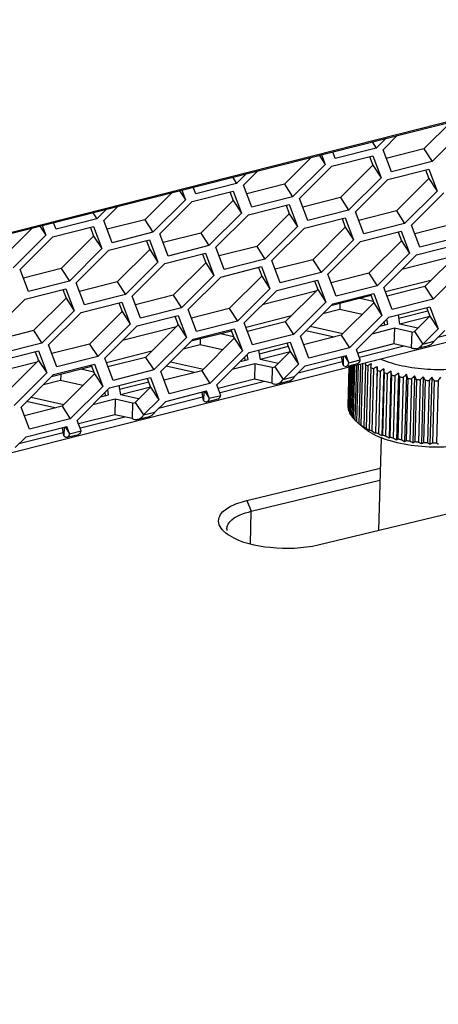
# Model space of a CAD drawing. Header units: millimetres. Extents: x 0 to 420, y 0 to 297.
# Tile 100 of 136: x 346.8 to 349.26, y 113.11 to 118.88. Entities that reach past the tile are written whole.
import ezdxf

# ---------------------------------------------------------------- set-up
doc = ezdxf.new("R2010")
doc.units = ezdxf.units.MM
doc.header["$LTSCALE"] = 23.1
doc.layers.get('0').update_dxf_attribs({"linetype": 'CONTINUOUS'})
doc.layers.add('02___PRT_ALL_AXES', color=7, linetype='CONTINUOUS')

msp = doc.modelspace()

# ---------------------------------------------------------------- linework, layer by layer
at = {"color": 7, "linetype": 'Continuous'}
for p, q in [((335.8553, 114.8658), (351.619, 118.8654)), ((335.904, 114.8843), (351.6677, 118.8838)), ((348.9338, 118.1217), (349.0176, 118.2054)), ((349.4127, 118.2432), (349.2221, 118.053)), ((348.8697, 118.1678), (348.8934, 118.1313)), ((348.9506, 118.1883), (348.8934, 118.1313)), ((348.5723, 118.0924), (348.5938, 118.0354)), ((348.654, 118.0706), (348.6393, 118.1094)), ((348.8934, 118.1313), (348.654, 118.0706)), ((348.9826, 117.9923), (348.9338, 118.1217)), ((349.174, 118.127), (349.2221, 118.053)), ((348.5938, 118.0354), (348.4031, 117.8453)), ((348.5589, 118.089), (348.5938, 118.0354)), ((348.6341, 118.0258), (348.8736, 118.0866)), ((348.8736, 118.0866), (348.9224, 117.9572)), ((349.2221, 118.053), (348.9826, 117.9923)), ((348.1316, 117.9806), (348.0745, 117.9235)), ((348.1149, 117.9139), (348.1987, 117.9976)), ((348.4435, 117.8356), (348.6341, 118.0258)), ((348.8743, 118.0311), (348.9224, 117.9572)), ((348.9628, 117.9475), (349.2022, 118.0083)), ((349.2022, 118.0083), (349.2511, 117.8789)), ((348.0745, 117.9235), (347.835, 117.8628)), ((348.0508, 117.96), (348.0745, 117.9235)), ((348.355, 117.9192), (348.4031, 117.8453)), ((348.9224, 117.9572), (348.7318, 117.767)), ((348.7721, 117.7573), (348.9628, 117.9475)), ((349.2029, 117.9528), (349.2511, 117.8789)), ((347.74, 117.8812), (347.7748, 117.8277)), ((347.7534, 117.8846), (347.7748, 117.8277)), ((347.8152, 117.818), (348.0546, 117.8788)), ((347.835, 117.8628), (347.8204, 117.9016)), ((348.0546, 117.8788), (348.1035, 117.7494)), ((348.1637, 117.7845), (348.1149, 117.9139)), ((349.2511, 117.8789), (349.0604, 117.6887)), ((349.1008, 117.6791), (349.2914, 117.8692)), ((347.7748, 117.8277), (347.5842, 117.6375)), ((347.6246, 117.6279), (347.8152, 117.818)), ((348.0554, 117.8233), (348.1035, 117.7494)), ((348.4031, 117.8453), (348.1637, 117.7845)), ((348.4923, 117.7062), (348.4435, 117.8356)), ((348.6837, 117.8409), (348.7318, 117.767)), ((347.2318, 117.7523), (347.2556, 117.7158)), ((347.3127, 117.7728), (347.2556, 117.7158)), ((347.2959, 117.7062), (347.3798, 117.7898)), ((348.1035, 117.7494), (347.9128, 117.5592)), ((348.1438, 117.7398), (348.3833, 117.8005)), ((348.3833, 117.8005), (348.4321, 117.6711)), ((348.384, 117.745), (348.4321, 117.6711)), ((348.7318, 117.767), (348.4923, 117.7062)), ((348.821, 117.6279), (348.7721, 117.7573)), ((349.0123, 117.7626), (349.0604, 117.6887)), ((347.0161, 117.655), (347.0015, 117.6938)), ((347.2556, 117.7158), (347.0161, 117.655)), ((347.3447, 117.5767), (347.2959, 117.7062)), ((347.5361, 117.7114), (347.5842, 117.6375)), ((347.9532, 117.5496), (348.1438, 117.7398)), ((348.4725, 117.6615), (348.7119, 117.7222)), ((348.7119, 117.7222), (348.7608, 117.5928)), ((349.0604, 117.6887), (348.821, 117.6279)), ((346.9211, 117.6734), (346.9559, 117.6199)), ((346.9344, 117.6768), (346.9559, 117.6199)), ((346.9963, 117.6103), (347.2357, 117.671)), ((347.2357, 117.671), (347.2845, 117.5416)), ((347.5842, 117.6375), (347.3447, 117.5767)), ((347.6734, 117.4984), (347.6246, 117.6279)), ((347.8647, 117.6331), (347.9128, 117.5592)), ((348.4321, 117.6711), (348.2415, 117.4809)), ((348.2818, 117.4713), (348.4725, 117.6615)), ((348.7126, 117.6667), (348.7608, 117.5928)), ((348.8011, 117.5832), (349.0406, 117.6439)), ((349.0406, 117.6439), (349.0894, 117.5145)), ((349.1496, 117.5496), (349.1008, 117.6791)), ((351.6507, 117.5872), (334.0129, 113.1121)), ((346.9559, 117.6199), (346.7653, 117.4297)), ((346.8056, 117.4201), (346.9963, 117.6103)), ((347.2364, 117.6155), (347.2845, 117.5416)), ((347.3249, 117.532), (347.5643, 117.5927)), ((347.5643, 117.5927), (347.6132, 117.4633)), ((348.7608, 117.5928), (348.5701, 117.4026)), ((348.6105, 117.393), (348.8011, 117.5832)), ((349.0413, 117.5884), (349.0894, 117.5145)), ((349.3891, 117.6104), (349.1496, 117.5496)), ((347.2845, 117.5416), (347.0939, 117.3514)), ((347.1343, 117.3418), (347.3249, 117.532)), ((347.5651, 117.5373), (347.6132, 117.4633)), ((347.6535, 117.4537), (347.893, 117.5144)), ((347.9128, 117.5592), (347.6734, 117.4984)), ((347.893, 117.5144), (347.9418, 117.385)), ((348.002, 117.4201), (347.9532, 117.5496)), ((348.1934, 117.5548), (348.2415, 117.4809)), ((349.0894, 117.5145), (348.8988, 117.3243)), ((349.1298, 117.5049), (349.3692, 117.5656)), ((347.6132, 117.4633), (347.4225, 117.2731)), ((347.8937, 117.459), (347.9418, 117.385)), ((348.2415, 117.4809), (348.002, 117.4201)), ((348.3307, 117.3418), (348.2818, 117.4713)), ((348.522, 117.4766), (348.5701, 117.4026)), ((348.9391, 117.3147), (349.1298, 117.5049)), ((349.3594, 117.4996), (349.0444, 117.4197)), ((346.8544, 117.2906), (346.8056, 117.4201)), ((347.0458, 117.4254), (347.0939, 117.3514)), ((347.4629, 117.2635), (347.6535, 117.4537)), ((347.9822, 117.3754), (348.2216, 117.4361)), ((348.2216, 117.4361), (348.2705, 117.3067)), ((348.5701, 117.4026), (348.3307, 117.3418)), ((348.8507, 117.3983), (348.8988, 117.3243)), ((349.418, 117.4362), (349.2274, 117.246)), ((347.0939, 117.3514), (346.8544, 117.2906)), ((347.1831, 117.2123), (347.1343, 117.3418)), ((347.3744, 117.3471), (347.4225, 117.2731)), ((347.9418, 117.385), (347.7512, 117.1948)), ((347.7916, 117.1852), (347.9822, 117.3754)), ((348.2223, 117.3807), (348.2705, 117.3067)), ((348.3108, 117.2971), (348.5503, 117.3578)), ((348.5503, 117.3578), (348.5991, 117.2284)), ((348.6593, 117.2635), (348.6105, 117.393)), ((349.2149, 117.3555), (348.9492, 117.2881)), ((346.8346, 117.2459), (347.0741, 117.3066)), ((347.0741, 117.3066), (347.1229, 117.1772)), ((348.2705, 117.3067), (348.0798, 117.1165)), ((348.1202, 117.1069), (348.3108, 117.2971)), ((348.5404, 117.2918), (348.2254, 117.2119)), ((348.551, 117.3024), (348.5991, 117.2284)), ((348.8988, 117.3243), (348.6593, 117.2635)), ((348.988, 117.1852), (348.9391, 117.3147)), ((349.1793, 117.32), (349.2274, 117.246)), ((346.644, 117.0557), (346.8346, 117.2459)), ((347.0748, 117.2512), (347.1229, 117.1772)), ((347.1632, 117.1676), (347.4027, 117.2284)), ((347.4225, 117.2731), (347.1831, 117.2123)), ((347.4027, 117.2284), (347.4515, 117.0989)), ((347.5117, 117.134), (347.4629, 117.2635)), ((347.7031, 117.2688), (347.7512, 117.1948)), ((348.5991, 117.2284), (348.4085, 117.0382)), ((348.8637, 117.2664), (348.627, 117.2064)), ((348.6395, 117.2188), (348.8789, 117.2795)), ((348.8789, 117.2795), (348.9277, 117.1501)), ((348.8796, 117.2241), (348.9277, 117.1501)), ((349.2274, 117.246), (348.988, 117.1852)), ((347.1229, 117.1772), (346.9323, 116.987)), ((346.9726, 116.9774), (347.1632, 117.1676)), ((347.4034, 117.1729), (347.4515, 117.0989)), ((347.7512, 117.1948), (347.5117, 117.134)), ((347.8404, 117.0558), (347.7916, 117.1852)), ((348.0317, 117.1905), (348.0798, 117.1165)), ((348.4488, 117.0286), (348.6395, 117.2188)), ((348.6801, 117.1848), (348.5799, 117.1594)), ((348.681, 117.2201), (348.6801, 117.1848)), ((348.811, 117.1556), (348.6801, 117.1848)), ((348.9681, 117.1405), (349.2076, 117.2013)), ((349.1972, 117.1751), (349.026, 117.1316)), ((349.2076, 117.2013), (349.2564, 117.0718)), ((347.4919, 117.0893), (347.7313, 117.1501)), ((347.7313, 117.1501), (347.7802, 117.0206)), ((348.0798, 117.1165), (347.8404, 117.0558)), ((348.396, 117.1477), (348.1302, 117.0803)), ((348.3604, 117.1122), (348.4085, 117.0382)), ((348.9277, 117.1501), (348.7371, 116.9599)), ((348.7775, 116.9503), (348.9681, 117.1405)), ((348.9446, 117.0952), (348.9414, 117.1139)), ((349.2086, 117.1444), (349.0314, 117.0995)), ((349.2083, 117.1458), (349.2564, 117.0718)), ((346.8841, 117.061), (346.9323, 116.987)), ((347.4515, 117.0989), (347.2609, 116.9087)), ((347.3013, 116.8991), (347.4919, 117.0893)), ((347.7215, 117.084), (347.4065, 117.0041)), ((347.7321, 117.0946), (347.7802, 117.0206)), ((348.0447, 117.0586), (347.8081, 116.9986)), ((347.8205, 117.011), (348.06, 117.0718)), ((348.06, 117.0718), (348.1088, 116.9423)), ((348.169, 116.9775), (348.1202, 117.1069)), ((349.0006, 117.0748), (348.9981, 116.9836)), ((349.1021, 117.0521), (349.0996, 116.9609)), ((349.1186, 117.0563), (349.1667, 116.9823)), ((349.1667, 116.9823), (349.2564, 117.0718)), ((349.2337, 116.9993), (349.2968, 117.0622)), ((349.5135, 117.086), (349.2548, 117.0204)), ((347.7802, 117.0206), (347.5895, 116.8304)), ((347.6299, 116.8208), (347.8205, 117.011)), ((347.8621, 117.0123), (347.8611, 116.977)), ((348.0607, 117.0163), (348.1088, 116.9423)), ((348.1492, 116.9327), (348.3886, 116.9935)), ((348.4085, 117.0382), (348.169, 116.9775)), ((348.3886, 116.9935), (348.4375, 116.864)), ((348.4977, 116.8992), (348.4488, 117.0286)), ((348.689, 117.0339), (348.7371, 116.9599)), ((349.1667, 116.9823), (349.2337, 116.9993)), ((346.6729, 116.8815), (346.9124, 116.9423)), ((346.9323, 116.987), (346.6928, 116.9263)), ((346.9124, 116.9423), (346.9612, 116.8128)), ((347.0214, 116.848), (346.9726, 116.9774)), ((347.2128, 116.9827), (347.2609, 116.9087)), ((347.5771, 116.94), (347.3113, 116.8725)), ((347.8611, 116.977), (347.761, 116.9516)), ((347.992, 116.9478), (347.8611, 116.977)), ((348.1088, 116.9423), (347.9182, 116.7521)), ((348.3783, 116.9673), (348.2071, 116.9238)), ((348.3897, 116.9367), (348.2125, 116.8917)), ((348.3893, 116.938), (348.4375, 116.864)), ((348.7371, 116.9599), (348.4977, 116.8992)), ((348.8005, 116.8894), (348.7775, 116.9503)), ((348.9981, 116.9836), (348.7853, 116.9296)), ((349.0576, 116.9703), (348.7967, 116.9041)), ((349.0996, 116.9609), (348.9981, 116.9836)), ((349.1432, 116.9594), (349.2013, 116.9741)), ((346.9131, 116.8868), (346.9612, 116.8128)), ((347.2609, 116.9087), (347.0214, 116.848)), ((347.3501, 116.7697), (347.3013, 116.8991)), ((347.5414, 116.9044), (347.5895, 116.8304)), ((347.9585, 116.7425), (348.1492, 116.9327)), ((348.1256, 116.8874), (348.1225, 116.9061)), ((348.6946, 116.8782), (348.4359, 116.8126)), ((348.4778, 116.8544), (348.7173, 116.9152)), ((348.6993, 116.8594), (348.6911, 116.9085)), ((348.7007, 116.911), (348.6993, 116.8594)), ((348.7072, 116.9126), (348.7334, 116.8724)), ((348.7334, 116.8724), (348.7173, 116.9152)), ((348.7334, 116.8724), (348.8005, 116.8894)), ((346.9025, 116.8763), (346.5876, 116.7963)), ((347.2258, 116.8508), (346.9891, 116.7908)), ((347.0016, 116.8032), (347.241, 116.864)), ((347.241, 116.864), (347.2899, 116.7345)), ((347.5895, 116.8304), (347.3501, 116.7697)), ((347.6787, 116.6914), (347.6299, 116.8208)), ((347.8701, 116.8261), (347.9182, 116.7521)), ((348.1816, 116.867), (348.1792, 116.7758)), ((348.2831, 116.8443), (348.2807, 116.7531)), ((348.2996, 116.8485), (348.3477, 116.7745)), ((348.3477, 116.7745), (348.4375, 116.864)), ((348.4148, 116.7915), (348.4778, 116.8544)), ((348.7264, 116.8536), (348.7858, 116.8687)), ((348.7332, 116.8469), (348.7271, 116.6208)), ((348.7338, 116.8471), (348.7275, 116.6115)), ((348.7362, 116.8477), (348.7295, 116.5993)), ((348.7392, 116.8485), (348.7323, 116.59)), ((348.7447, 116.8498), (348.7374, 116.5779)), ((348.7501, 116.8512), (348.7425, 116.5687)), ((348.7586, 116.8534), (348.7506, 116.5568)), ((348.7662, 116.8553), (348.758, 116.5478)), ((348.7777, 116.8582), (348.769, 116.5363)), ((348.7876, 116.8607), (348.7786, 116.5276)), ((348.8018, 116.8643), (348.7925, 116.5166)), ((348.8138, 116.8674), (348.8042, 116.5083)), ((348.8305, 116.8626), (348.8207, 116.4979)), ((348.8305, 116.8626), (348.8324, 116.8721)), ((348.8442, 116.8548), (348.8343, 116.4901)), ((348.8631, 116.8451), (348.8533, 116.4804)), ((348.8631, 116.8451), (348.8653, 116.8672)), ((348.8786, 116.8379), (348.8688, 116.4732)), ((348.8999, 116.8512), (348.8894, 116.4592)), ((348.8999, 116.8289), (348.8901, 116.4643)), ((348.8999, 116.8289), (348.8999, 116.8512)), ((348.9171, 116.8224), (348.9072, 116.4578)), ((348.9382, 116.8367), (348.9276, 116.4446)), ((348.9797, 116.8238), (348.9692, 116.4317)), ((346.9612, 116.8128), (346.7706, 116.6226)), ((346.811, 116.613), (347.0016, 116.8032)), ((347.0422, 116.7692), (346.942, 116.7438)), ((347.0431, 116.8045), (347.0422, 116.7692)), ((347.1731, 116.74), (347.0422, 116.7692)), ((347.2418, 116.8085), (347.2899, 116.7345)), ((347.3302, 116.7249), (347.5697, 116.7857)), ((347.5697, 116.7857), (347.6185, 116.6563)), ((348.1792, 116.7758), (347.9664, 116.7218)), ((348.2386, 116.7625), (347.9778, 116.6963)), ((348.2807, 116.7531), (348.1792, 116.7758)), ((348.3242, 116.7516), (348.3824, 116.7663)), ((348.3477, 116.7745), (348.4148, 116.7915)), ((348.9403, 116.8144), (348.9305, 116.4497)), ((348.959, 116.8086), (348.9492, 116.444)), ((348.984, 116.8016), (348.9742, 116.437)), ((349.0039, 116.7966), (348.9941, 116.432)), ((349.0241, 116.8126), (349.0135, 116.4206)), ((349.0305, 116.7907), (349.0207, 116.426)), ((349.0514, 116.7866), (349.0416, 116.4219)), ((349.0708, 116.8034), (349.0602, 116.4114)), ((349.0792, 116.7818), (349.0694, 116.4171)), ((349.101, 116.7786), (349.0912, 116.4139)), ((349.1193, 116.7962), (349.1087, 116.4042)), ((349.1296, 116.775), (349.1198, 116.4103)), ((349.152, 116.7727), (349.1422, 116.408)), ((349.1691, 116.7911), (349.1585, 116.3991)), ((349.1813, 116.7703), (349.1714, 116.4056)), ((349.204, 116.769), (349.1941, 116.4043)), ((349.2196, 116.7882), (349.2091, 116.3961)), ((349.2335, 116.7679), (349.2237, 116.4032)), ((349.2563, 116.7675), (349.2465, 116.4029)), ((347.2899, 116.7345), (347.0992, 116.5444)), ((347.1396, 116.5347), (347.3302, 116.7249)), ((347.5594, 116.7595), (347.3881, 116.716)), ((347.5707, 116.7289), (347.3935, 116.6839)), ((347.5704, 116.7302), (347.6185, 116.6563)), ((347.6589, 116.6466), (347.8983, 116.7074)), ((347.9182, 116.7521), (347.6787, 116.6914)), ((347.8883, 116.7048), (347.9145, 116.6646)), ((347.9145, 116.6646), (347.8983, 116.7074)), ((347.9815, 116.6816), (347.9585, 116.7425)), ((347.3067, 116.6796), (347.3036, 116.6983)), ((347.3627, 116.6592), (347.3602, 116.568)), ((347.5288, 116.5668), (347.6185, 116.6563)), ((347.5959, 116.5838), (347.6589, 116.6466)), ((347.8756, 116.6704), (347.6169, 116.6048)), ((347.8804, 116.6516), (347.8722, 116.7008)), ((347.8818, 116.7032), (347.8804, 116.6516)), ((347.9074, 116.6458), (347.9669, 116.6609)), ((347.9145, 116.6646), (347.9815, 116.6816)), ((346.8598, 116.4836), (346.811, 116.613)), ((347.0511, 116.6183), (347.0992, 116.5444)), ((347.4642, 116.6365), (347.4617, 116.5454)), ((347.4807, 116.6407), (347.5288, 116.5668)), ((348.7275, 116.6115), (348.7298, 116.6086)), ((347.0992, 116.5444), (346.8598, 116.4836)), ((347.1626, 116.4738), (347.1396, 116.5347)), ((347.3602, 116.568), (347.1474, 116.514)), ((347.4197, 116.5548), (347.1588, 116.4886)), ((347.4617, 116.5454), (347.3602, 116.568)), ((347.5053, 116.5438), (347.5635, 116.5585)), ((347.5288, 116.5668), (347.5959, 116.5838)), ((348.7675, 116.539), (348.769, 116.5375)), ((346.8399, 116.4389), (347.0794, 116.4996)), ((347.0615, 116.4438), (347.0533, 116.493)), ((347.0628, 116.4954), (347.0615, 116.4438)), ((347.0694, 116.4971), (347.0955, 116.4568)), ((347.0955, 116.4568), (347.0794, 116.4996)), ((347.0955, 116.4568), (347.1626, 116.4738)), ((348.7786, 116.5276), (348.7781, 116.5281)), ((348.8223, 116.4901), (348.7981, 116.5109)), ((348.8194, 116.4963), (348.8243, 116.4925)), ((348.8223, 116.4901), (348.8218, 116.4905)), ((346.7769, 116.376), (346.8399, 116.4389)), ((347.0567, 116.4626), (346.798, 116.397)), ((347.0885, 116.438), (347.1479, 116.4531)), ((348.9222, 116.4333), (348.9075, 115.8893)), ((348.1348, 116.0654), (348.9174, 116.2553)), ((348.1612, 116.002), (348.9155, 116.1851)), ((348.1348, 116.0654), (348.1612, 116.002)), ((349.4242, 116.0139), (348.5535, 115.8039)), ((348.1561, 115.8106), (348.1612, 116.002))]:
    msp.add_line(p, q, dxfattribs=at)
at = {"color": 3, "linetype": 'Continuous'}
for p, q in [((349.3326, 118.2853), (349.174, 118.127)), ((349.174, 118.127), (348.953, 118.0709)), ((348.5137, 118.0775), (348.355, 117.9192)), ((348.8551, 118.0819), (348.8743, 118.0311)), ((348.8743, 118.0311), (348.6837, 117.8409)), ((349.1838, 118.0036), (349.2029, 117.9528)), ((348.355, 117.9192), (348.134, 117.8631)), ((349.2029, 117.9528), (349.0123, 117.7626)), ((347.6947, 117.8697), (347.5361, 117.7114)), ((348.0362, 117.8741), (348.0554, 117.8233)), ((348.0554, 117.8233), (347.8647, 117.6331)), ((348.6837, 117.8409), (348.4627, 117.7848)), ((348.384, 117.745), (348.1934, 117.5548)), ((348.3648, 117.7958), (348.384, 117.745)), ((349.0123, 117.7626), (348.7913, 117.7066)), ((347.5361, 117.7114), (347.3151, 117.6554)), ((348.6935, 117.7175), (348.7126, 117.6667)), ((346.8758, 117.6619), (346.7171, 117.5037)), ((347.2173, 117.6663), (347.2364, 117.6155)), ((347.8647, 117.6331), (347.6437, 117.5771)), ((348.7126, 117.6667), (348.522, 117.4766)), ((349.0221, 117.6392), (349.0413, 117.5884)), ((349.341, 117.6843), (349.1199, 117.6283)), ((347.2364, 117.6155), (347.0458, 117.4254)), ((347.5459, 117.588), (347.5651, 117.5373)), ((349.0413, 117.5884), (348.8507, 117.3983)), ((347.5651, 117.5373), (347.3744, 117.3471)), ((348.1934, 117.5548), (347.9724, 117.4988)), ((347.8937, 117.459), (347.7031, 117.2688)), ((347.8745, 117.5097), (347.8937, 117.459)), ((348.522, 117.4766), (348.301, 117.4205)), ((349.3699, 117.5102), (349.1793, 117.32)), ((347.0458, 117.4254), (346.8248, 117.3693)), ((348.2032, 117.4315), (348.2223, 117.3807)), ((348.8507, 117.3983), (348.6296, 117.3422)), ((347.3744, 117.3471), (347.1534, 117.291)), ((348.2223, 117.3807), (348.0317, 117.1905)), ((348.5318, 117.3532), (348.551, 117.3024)), ((347.0556, 117.302), (347.0748, 117.2512)), ((348.551, 117.3024), (348.3604, 117.1122)), ((349.1793, 117.32), (348.9583, 117.2639)), ((347.0748, 117.2512), (346.8841, 117.061)), ((347.3842, 117.2237), (347.4034, 117.1729)), ((347.7031, 117.2688), (347.4821, 117.2127)), ((348.8796, 117.2241), (348.689, 117.0339)), ((348.8764, 117.2327), (348.7989, 117.25)), ((348.8605, 117.2749), (348.8796, 117.2241)), ((347.4034, 117.1729), (347.2128, 116.9827)), ((348.0317, 117.1905), (347.8107, 117.1344)), ((349.1891, 117.1966), (349.2083, 117.1458)), ((347.7129, 117.1454), (347.7321, 117.0946)), ((348.3604, 117.1122), (348.1394, 117.0561)), ((348.9615, 117.0995), (348.9566, 117.129)), ((349.0223, 117.1542), (349.0313, 117.0999)), ((349.1186, 117.0563), (349.2083, 117.1458)), ((346.8841, 117.061), (346.6631, 117.0049)), ((347.7321, 117.0946), (347.5414, 116.9044)), ((348.0415, 117.0671), (348.0607, 117.0163)), ((348.6475, 117.0234), (348.4809, 117.0606)), ((348.5071, 117.0867), (348.699, 117.0439)), ((349.0006, 117.0748), (348.8687, 117.0413)), ((348.9152, 117.0877), (348.9615, 117.0995)), ((349.1021, 117.0521), (349.0006, 117.0748)), ((349.1383, 117.076), (349.0313, 117.0999)), ((348.0607, 117.0163), (347.8701, 116.8261)), ((348.0575, 117.0249), (347.9799, 117.0422)), ((348.689, 117.0339), (348.468, 116.9778)), ((346.894, 116.9376), (346.9131, 116.8868)), ((347.2128, 116.9827), (346.9918, 116.9266)), ((348.2033, 116.9465), (348.2124, 116.8921)), ((348.2996, 116.8485), (348.3893, 116.938)), ((348.3702, 116.9888), (348.3893, 116.938)), ((346.9131, 116.8868), (346.7225, 116.6966)), ((347.5414, 116.9044), (347.3204, 116.8483)), ((347.6881, 116.8789), (347.8801, 116.8361)), ((348.0963, 116.8799), (348.1426, 116.8917)), ((348.1426, 116.8917), (348.1376, 116.9212)), ((348.3194, 116.8682), (348.2124, 116.8921)), ((347.2385, 116.8171), (347.161, 116.8344)), ((347.2226, 116.8593), (347.2418, 116.8085)), ((347.8701, 116.8261), (347.6491, 116.77)), ((347.8286, 116.8156), (347.6619, 116.8528)), ((348.1816, 116.867), (348.0497, 116.8335)), ((348.2831, 116.8443), (348.1816, 116.867)), ((347.2418, 116.8085), (347.0511, 116.6183)), ((347.5512, 116.781), (347.5704, 116.7302)), ((347.3236, 116.6839), (347.3187, 116.7134)), ((347.3844, 116.7387), (347.3934, 116.6843)), ((347.4807, 116.6407), (347.5704, 116.7302)), ((346.8692, 116.6711), (347.0611, 116.6283)), ((347.3627, 116.6592), (347.2308, 116.6257)), ((347.2773, 116.6722), (347.3236, 116.6839)), ((347.4642, 116.6365), (347.3627, 116.6592)), ((347.5004, 116.6604), (347.3934, 116.6843)), ((347.0511, 116.6183), (346.8301, 116.5622)), ((347.0097, 116.6078), (346.843, 116.645))]:
    msp.add_line(p, q, dxfattribs=at)
at = {"color": 7, "linetype": 'Continuous'}
for centre, radius, start, end in [((349.0359, 117.2079), 0.4018, 239.25899, 241.50424), ((349.7733, 115.2982), 1.8128, 120.05644, 120.83306), ((349.0875, 117.3087), 0.5151, 244.17372, 246.0765), ((349.9143, 115.2114), 1.9282, 121.74242, 122.4884), ((349.1353, 117.4226), 0.6386, 248.36437, 250.01298), ((350.0632, 115.1465), 2.0304, 123.64859, 124.36733), ((338.6509, 115.8301), 10.3364, 5.46471, 5.5886), ((350.2197, 115.1034), 2.1207, 125.78401, 126.47766), ((343.1309, 115.6744), 5.9607, 10.90074, 11.11754), ((349.1769, 117.5432), 0.7662, 252.01764, 253.47768), ((349.2104, 117.6629), 0.8906, 255.27247, 256.59322), ((350.3844, 115.0816), 2.2016, 128.16199, 128.83154), ((344.8568, 115.5831), 4.3449, 16.13681, 16.43824), ((349.2352, 117.7736), 1.0039, 258.23384, 259.45318), ((350.5589, 115.0793), 2.2775, 130.79935, 131.44451), ((345.7746, 115.5061), 3.5423, 21.10892, 21.48478), ((349.2514, 117.8671), 1.0989, 260.98308, 262.13111), ((350.7465, 115.0943), 2.3546, 133.71545, 134.33456), ((346.3513, 115.4335), 3.0852, 25.77334, 26.21286), ((349.2602, 117.9367), 1.1691, 263.5855, 264.68712), ((350.953, 115.1236), 2.4419, 136.93088, 137.52078), ((346.756, 115.3641), 2.8035, 30.10585, 30.59877), ((349.2636, 117.9771), 1.2096, 266.09587, 267.17276), ((351.1882, 115.1634), 2.5525, 140.46572, 141.02159), ((347.0646, 115.2995), 2.6192, 34.09865, 34.63595), ((349.264, 117.985), 1.2175, 268.56261, 269.63479), ((351.4688, 115.2098), 2.7059, 144.33701, 144.85227), ((348.8119, 116.6195), 0.0848, 179.08898, 185.42279), ((348.8222, 116.6215), 0.0953, 193.45692, 199.31549), ((350.6169, 118.2338), 2.5008, 221.09709, 221.27998), ((348.8455, 116.6316), 0.1207, 206.40993, 211.41407), ((350.4605, 118.2351), 2.3935, 224.12642, 224.4077), ((348.8802, 116.6556), 0.163, 217.30695, 221.40401), ((350.3357, 118.2321), 2.3078, 226.86994, 227.19239), ((348.9234, 116.6972), 0.223, 226.17646, 229.32872), ((350.2076, 118.1916), 2.1933, 229.3441, 229.8506), ((348.9737, 116.7604), 0.3038, 233.36969, 236.07533), ((348.9517, 116.6745), 0.2243, 224.75088, 226.80711), ((350.1253, 118.0942), 2.0658, 229.85398, 230.02952), ((350.1133, 118.1583), 2.1062, 231.56972, 232.09816), ((348.9729, 116.5978), 0.1821, 213.26925, 215.30513), ((349.0261, 116.8433), 0.4018, 239.25899, 241.50424), ((350.0099, 118.082), 1.9789, 233.5554, 234.28796), ((349.0777, 116.944), 0.5151, 244.17372, 246.0765), ((349.0891, 116.5451), 0.2445, 195.33658, 196.59732), ((349.9329, 118.0108), 1.8699, 235.31744, 236.07885), ((348.2892, 116.545), 0.6063, 351.86127, 352.34698), ((349.1255, 117.0579), 0.6386, 248.36437, 250.01298), ((349.8627, 117.9211), 1.7476, 236.85795, 237.65226), ((348.7668, 116.539), 0.1865, 329.59198, 331.39387), ((349.1671, 117.1786), 0.7662, 252.01764, 253.47768), ((349.7995, 117.8142), 1.6126, 238.17627, 239.00886), ((348.8294, 116.572), 0.198, 314.88501, 316.98368), ((349.2006, 117.2983), 0.8906, 255.27247, 256.59322), ((349.7436, 117.6925), 1.4665, 239.26429, 240.14214), ((348.859, 116.6322), 0.2619, 306.14376, 308.10437), ((349.2254, 117.4089), 1.0039, 258.23384, 259.45318), ((349.6954, 117.5591), 1.3117, 240.10415, 241.03615), ((348.8771, 116.7165), 0.3558, 300.97662, 302.71605), ((349.2416, 117.5025), 1.0989, 260.98308, 262.13111), ((349.6552, 117.4176), 1.1514, 240.66451, 241.66199), ((348.8875, 116.8217), 0.4725, 297.91256, 299.44808), ((349.2504, 117.5721), 1.1691, 263.5855, 264.68712), ((349.6234, 117.2724), 0.9893, 240.89458, 241.97197), ((348.891, 116.944), 0.6071, 296.14877, 297.51571), ((349.2538, 117.6124), 1.2096, 266.09587, 267.17276), ((349.6, 117.1279), 0.8296, 240.71395, 241.88978), ((348.8871, 117.0791), 0.7551, 295.24033, 296.4715), ((349.2542, 117.6204), 1.2175, 268.56261, 269.63479), ((349.5849, 116.9889), 0.6767, 239.995, 241.29301), ((348.0703, 115.8984), 0.0526, 178.65715, 189.68181)]:
    msp.add_arc(centre, radius, start, end, dxfattribs=at)
for points, knots in [([(349.2013, 116.9741), (349.2045, 116.9749), (349.2176, 116.9798), (349.228, 116.9904), (349.2337, 116.9993)], [0, 0, 0, 0, 0.23643, 1, 1, 1, 1]), ([(349.0996, 116.9609), (349.1025, 116.9597), (349.1135, 116.9556), (349.126, 116.955), (349.1343, 116.9571)], [0, 0, 0, 0, 0.267617, 1, 1, 1, 1]), ([(349.1343, 116.9571), (349.1375, 116.9579), (349.1506, 116.9628), (349.161, 116.9734), (349.1667, 116.9823)], [0, 0, 0, 0, 0.23643, 1, 1, 1, 1]), ([(348.7858, 116.8687), (348.7875, 116.8691), (348.7956, 116.8732), (348.799, 116.8826), (348.8005, 116.8894)], [0, 0, 0, 0, 0.203011, 1, 1, 1, 1]), ([(348.9211, 116.8946), (348.9615, 116.8772), (349.0523, 116.8508), (349.1965, 116.8322), (349.3453, 116.8333), (349.4432, 116.8481), (349.4891, 116.8597)], [0, 0, 0, 0, 0.228607, 0.487958, 0.753623, 1, 1, 1, 1]), ([(348.6993, 116.8594), (348.7009, 116.8579), (348.7062, 116.8533), (348.714, 116.8505), (348.7188, 116.8517)], [0, 0, 0, 0, 0.307177, 1, 1, 1, 1]), ([(348.7188, 116.8517), (348.7205, 116.8521), (348.7285, 116.8562), (348.7319, 116.8656), (348.7334, 116.8724)], [0, 0, 0, 0, 0.203011, 1, 1, 1, 1]), ([(348.3154, 116.7493), (348.3185, 116.7501), (348.3316, 116.755), (348.342, 116.7656), (348.3477, 116.7745)], [0, 0, 0, 0, 0.23643, 1, 1, 1, 1]), ([(348.3824, 116.7663), (348.3856, 116.7671), (348.3987, 116.772), (348.4091, 116.7826), (348.4148, 116.7915)], [0, 0, 0, 0, 0.23643, 1, 1, 1, 1]), ([(348.2807, 116.7531), (348.2836, 116.7519), (348.2946, 116.7478), (348.307, 116.7472), (348.3154, 116.7493)], [0, 0, 0, 0, 0.267617, 1, 1, 1, 1]), ([(347.8804, 116.6516), (347.882, 116.6501), (347.8873, 116.6455), (347.895, 116.6427), (347.8998, 116.6439)], [0, 0, 0, 0, 0.307177, 1, 1, 1, 1]), ([(347.8998, 116.6439), (347.9015, 116.6443), (347.9096, 116.6484), (347.913, 116.6578), (347.9145, 116.6646)], [0, 0, 0, 0, 0.203011, 1, 1, 1, 1]), ([(347.9669, 116.6609), (347.9686, 116.6613), (347.9766, 116.6654), (347.98, 116.6748), (347.9815, 116.6816)], [0, 0, 0, 0, 0.203011, 1, 1, 1, 1]), ([(347.4617, 116.5454), (347.4646, 116.5441), (347.4756, 116.54), (347.4881, 116.5394), (347.4964, 116.5415)], [0, 0, 0, 0, 0.267617, 1, 1, 1, 1]), ([(347.4964, 116.5415), (347.4996, 116.5423), (347.5127, 116.5472), (347.5231, 116.5578), (347.5288, 116.5668)], [0, 0, 0, 0, 0.23643, 1, 1, 1, 1]), ([(347.5635, 116.5585), (347.5666, 116.5594), (347.5798, 116.5642), (347.5901, 116.5748), (347.5959, 116.5838)], [0, 0, 0, 0, 0.23643, 1, 1, 1, 1]), ([(347.1479, 116.4531), (347.1496, 116.4536), (347.1577, 116.4576), (347.1611, 116.467), (347.1626, 116.4738)], [0, 0, 0, 0, 0.203011, 1, 1, 1, 1]), ([(348.8525, 116.468), (348.8497, 116.4697), (348.8393, 116.4766), (348.8293, 116.4841), (348.8223, 116.4901)], [0, 0, 0, 0, 0.261818, 1, 1, 1, 1]), ([(347.0615, 116.4438), (347.063, 116.4423), (347.0683, 116.4377), (347.0761, 116.4349), (347.0809, 116.4361)], [0, 0, 0, 0, 0.307177, 1, 1, 1, 1]), ([(347.0809, 116.4361), (347.0826, 116.4365), (347.0906, 116.4406), (347.094, 116.45), (347.0955, 116.4568)], [0, 0, 0, 0, 0.203011, 1, 1, 1, 1]), ([(349.4768, 116.4039), (349.4239, 116.3905), (349.3111, 116.375), (349.1424, 116.3787), (349.0059, 116.4031), (348.9109, 116.4362), (348.8703, 116.4567), (348.8525, 116.468)], [0, 0, 0, 0, 0.255668, 0.529789, 0.78789, 0.901194, 1, 1, 1, 1]), ([(347.9701, 115.9351), (347.9679, 115.9481), (347.9762, 115.9897), (348.0412, 116.0374), (348.0997, 116.0569), (348.1348, 116.0654)], [0, 0, 0, 0, 0.175478, 0.520118, 1, 1, 1, 1]), ([(348.0196, 115.9123), (348.0224, 115.9224), (348.0546, 115.9725), (348.1156, 115.991), (348.1612, 116.002)], [0, 0, 0, 0, 0.182792, 1, 1, 1, 1]), ([(348.0058, 115.8794), (348.0009, 115.8837), (347.985, 115.899), (347.9728, 115.9195), (347.9701, 115.9351)], [0, 0, 0, 0, 0.287807, 1, 1, 1, 1]), ([(348.0177, 115.8997), (348.0178, 115.9018), (348.0182, 115.906), (348.019, 115.9102), (348.0196, 115.9123)], [0, 0, 0, 0, 0.496975, 1, 1, 1, 1]), ([(348.5535, 115.8039), (348.4624, 115.7819), (348.2837, 115.7774), (348.1039, 115.8153), (348.0332, 115.8594)], [0, 0, 0, 0, 0.529417, 1, 1, 1, 1])]:
    msp.add_open_spline(points, degree=3, knots=knots, dxfattribs=at)
msp.add_open_spline([(348.0332, 115.8594), (348.0236, 115.8654), (348.0143, 115.872), (348.0058, 115.8794)], degree=3, dxfattribs=at)
at = {"layer": '02___PRT_ALL_AXES', "color": 3, "linetype": 'Continuous'}
for p, q in [((349.1021, 117.0521), (349.1186, 117.0563)), ((348.2831, 116.8443), (348.2996, 116.8485)), ((347.4642, 116.6365), (347.4807, 116.6407))]:
    msp.add_line(p, q, dxfattribs=at)

doc.saveas('drawing.dxf')
